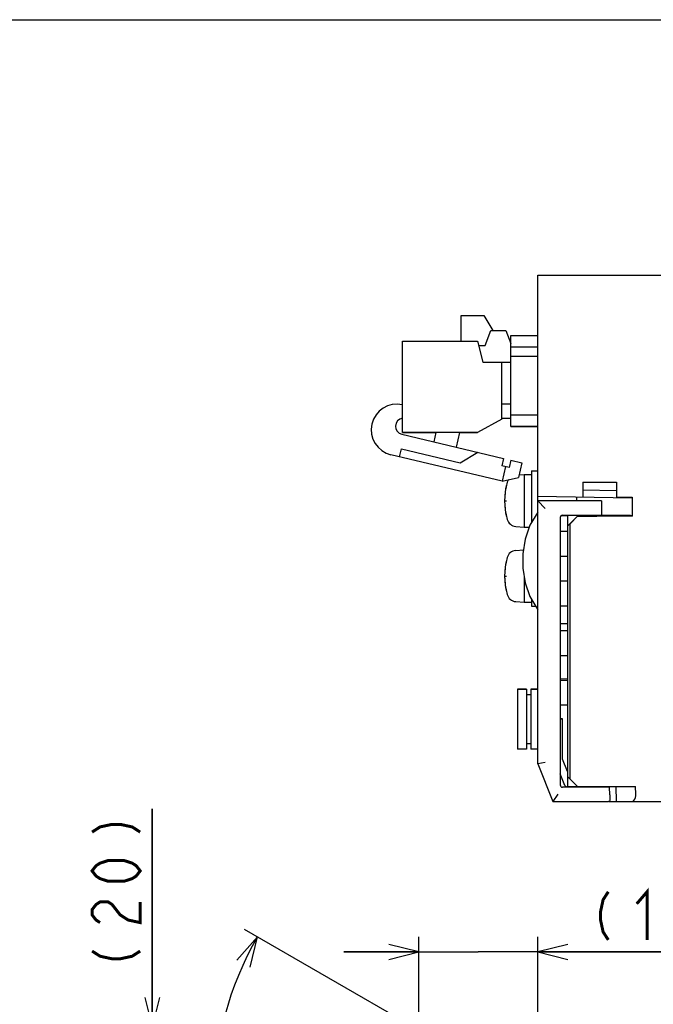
# Model space of a CAD drawing. Extents: x 0 to 840, y 0 to 594.
# Tile 19 of 21: x 531 to 615, y 463 to 594. Entities that reach past the tile are written whole.
import ezdxf

# ---------------------------------------------------------------- set-up
doc = ezdxf.new("R2010")
doc.units = 0
doc.header["$LTSCALE"] = 46.2
doc.layers.get('0').update_dxf_attribs({"linetype": 'CONTINUOUS'})
for name, color, linetype in [('ALL_AXIS', 7, 'CONTINUOUS'), ('ALL_CURVE', 7, 'CONTINUOUS'), ('ALL_DIM', 7, 'CONTINUOUS'), ('ALL_FEATURES', 7, 'CONTINUOUS')]:
    doc.layers.add(name, color=color, linetype=linetype)
doc.dimstyles.get("Standard").update_dxf_attribs({"dimtxt": 2.5, "dimasz": 2.5, "dimexe": 1.25, "dimexo": 0.625, "dimtad": 1, "dimcen": 2.5, "dimazin": 3, "dimtfac": 1, "dimtmove": 0, "dimatfit": 3})

# ---------------------------------------------------------------- blocks, each defined once
blk = doc.blocks.new('_OPEN')
at = {"color": 0, "linetype": 'BYBLOCK'}
for p, q in [((0, 0), (-1, 0.25)), ((-1, -0.25), (0, 0)), ((-1, 0), (0, 0))]:
    blk.add_line(p, q, dxfattribs=at)
blk = doc.blocks.new('*D6')
at = {"layer": 'ALL_DIM', "color": 2, "linetype": 'CONTINUOUS'}
for p, q in [((584.22, 457.29), (584.22, 472)), ((600, 441.53), (600, 472)), ((584.22, 470), (574.22, 470)), ((574.22, 470), (592.11, 470)), ((628.31, 470), (592.11, 470)), ((600, 470), (628.31, 470))]:
    blk.add_line(p, q, dxfattribs=at)
at = {"layer": 'ALL_DIM', "color": 2, "linetype": 'CONTINUOUS', "xscale": 4, "yscale": 4, "zscale": 4}
blk.add_blockref('_OPEN', (584.22, 470), dxfattribs=at)
at = {"layer": 'ALL_DIM', "color": 2, "linetype": 'CONTINUOUS', "xscale": 4, "yscale": 4, "zscale": 4, "rotation": 180}
blk.add_blockref('_OPEN', (600, 470), dxfattribs=at)
blk = doc.blocks.new('*D7')
at = {"layer": 'ALL_DIM', "color": 2, "linetype": 'CONTINUOUS'}
for p, q in [((548.75, 459.95), (548.75, 489.03)), ((548.75, 489.03), (548.75, 449.97)), ((585.55, 459.95), (546.75, 459.95)), ((548.75, 430), (548.75, 449.97)), ((598.05, 440), (546.75, 440)), ((548.75, 440), (548.75, 430))]:
    blk.add_line(p, q, dxfattribs=at)
at = {"layer": 'ALL_DIM', "color": 2, "linetype": 'CONTINUOUS', "xscale": 4, "yscale": 4, "zscale": 4}
for p, rotation in [((548.75, 459.95), 270), ((548.75, 440), 90)]:
    blk.add_blockref('_OPEN', p, dxfattribs=dict(at, rotation=rotation))
blk = doc.blocks.new('*D8')
at = {"layer": 'ALL_DIM', "color": 2, "linetype": 'CONTINUOUS'}
for p, q in [((585.84, 458.67), (561, 473)), ((600, 437), (600, 405.46))]:
    blk.add_line(p, q, dxfattribs=at)
for points in [[(561.79, 467.99), (562.74, 472), (560.01, 468.91)], [(595.96, 406.65), (600, 407.46), (596.05, 408.65)]]:
    blk.add_lwpolyline(points, dxfattribs=at)
for start, end in [(150, 210), (210, 270)]:
    blk.add_arc((600, 450.49), 43.03, start, end, dxfattribs=at)

msp = doc.modelspace()

# ---------------------------------------------------------------- linework, layer by layer
at = {"color": 7, "linetype": 'CONTINUOUS'}
msp.add_line((0, 594), (840, 594), dxfattribs=at)
at = {"layer": 'ALL_AXIS', "color": 7, "linetype": 'CONTINUOUS'}
for p, q in [((589.82, 551.225), (589.82, 554.675)), ((589.82, 554.675), (592.82, 554.675)), ((582.02, 539.075), (582.02, 551.225)), ((582.02, 551.225), (592.02, 551.225)), ((592.02, 551.225), (592.72, 548.425)), ((595.22, 540.875), (592.02, 539.075)), ((592.02, 539.075), (582.02, 539.075)), ((586.517, 539.065), (582.02, 539.065)), ((592.02, 539.065), (589.601, 539.065)), ((597.515, 533.44), (598.2, 533.5)), ((598.2, 533.5), (598.2, 526.5)), ((598.2, 533.5), (599.2, 533.5)), ((599.2, 534), (599.2, 527.135)), ((599.2, 534), (600, 534)), ((606.535, 528.1), (606.539, 527.98)), ((608.465, 528.1), (608.462, 528.003)), ((597.081, 526.598), (598.2, 526.5)), ((598.2, 526.5), (598.887, 526.5)), ((597.081, 523.402), (598.116, 523.493)), ((598.2, 519.965), (598.2, 516.5)), ((597.081, 516.598), (598.2, 516.5)), ((598.2, 516.5), (599.2, 516.5)), ((599.2, 516.865), (599.2, 516)), ((599.2, 516), (599.707, 516)), ((597.3, 504.95), (597.3, 496.95)), ((597.3, 504.95), (598.5, 504.95)), ((599.1, 504.95), (600, 504.95)), ((606.538, 492), (606.535, 491.9)), ((608.462, 492), (608.465, 491.9))]:
    msp.add_line(p, q, dxfattribs=at)
for centre, radius, start, end in [((581.277, 539.442), 3.415, 77.43071, 256.63689), ((582.173, 539.911), 1.078, 98.84573, 256.63689), ((604.6, 530), 9, 164.11915, 195.88085), ((597.194, 532.107), 1.3, 146.64912, 164.11915), ((597.194, 527.893), 1.3, 195.88085, 265), ((597.194, 522.107), 1.3, 95, 164.11915), ((604.6, 520), 9, 164.11915, 195.88085), ((597.194, 517.893), 1.3, 195.88085, 265)]:
    msp.add_arc(centre, radius, start, end, dxfattribs=at)
at = {"layer": 'ALL_CURVE', "color": 40, "linetype": 'CONTINUOUS'}
for p, q in [((595.6, 530), (595.848, 530)), ((595.6, 520), (595.848, 520))]:
    msp.add_line(p, q, dxfattribs=at)
for centre in [(604.6, 530), (604.6, 520)]:
    msp.add_arc(centre, 9, 166.5066, 193.4934, dxfattribs=at)
at = {"layer": 'ALL_DIM', "color": 2, "linetype": 'CONTINUOUS', "const_width": 0.4}
for points in [[(540.75, 485.938), (541.817, 486.626), (543.417, 486.97), (544.483, 486.97), (546.083, 486.626), (547.15, 485.938)], [(547.15, 480.778), (546.617, 480.09), (546.083, 479.746), (545.017, 479.402), (542.883, 479.402), (541.817, 479.746), (541.283, 480.09), (540.75, 480.778), (541.283, 481.466), (541.817, 481.81), (542.883, 482.154), (545.017, 482.154), (546.083, 481.81), (546.617, 481.466), (547.15, 480.778)], [(609.388, 478), (608.7, 476.933), (608.356, 475.333), (608.356, 474.267), (608.7, 472.667), (609.388, 471.6)], [(613.172, 476.4), (614.548, 478), (614.548, 471.6)], [(541.817, 473.898), (541.283, 474.242), (540.75, 474.93), (540.75, 475.618), (541.283, 476.306), (541.817, 476.65), (542.883, 476.65), (543.417, 476.306), (543.95, 475.618), (544.483, 474.93), (545.55, 474.242), (547.15, 473.898), (547.15, 476.65)], [(540.75, 470.114), (541.817, 469.426), (543.417, 469.082), (544.483, 469.082), (546.083, 469.426), (547.15, 470.114)]]:
    msp.add_lwpolyline(points, dxfattribs=at)
at = {"layer": 'ALL_FEATURES', "color": 7, "linetype": 'CONTINUOUS'}
for p, q in [((600, 495), (600, 560)), ((600, 560), (775.8, 560)), ((592.82, 554.675), (594.023, 552.665)), ((593.02, 550.665), (593.77, 552.665)), ((593.77, 552.665), (595.77, 552.665)), ((595.77, 552.665), (596.42, 550.932)), ((596.42, 539.9), (596.42, 552)), ((596.42, 552), (600, 552)), ((592.16, 550.665), (593.02, 550.665)), ((596.42, 550.5), (600, 550.5)), ((596.42, 549.26), (600, 549.26)), ((592.72, 548.425), (596.42, 548.425)), ((595.22, 540.875), (595.22, 548.425)), ((596.42, 542.875), (595.22, 542.875)), ((596.42, 540.965), (595.22, 540.965)), ((596.42, 540.955), (595.22, 540.955)), ((600, 541.4), (596.42, 541.4)), ((596.42, 539.9), (600, 539.9)), ((600, 539.89), (596.42, 539.89)), ((581.924, 538.862), (595.469, 535.644)), ((586.226, 537.84), (586.52, 539.075)), ((589.603, 539.075), (589.145, 537.147)), ((595.262, 532.61), (580.488, 536.12)), ((581.641, 535.846), (581.896, 536.916)), ((581.896, 536.916), (589.679, 535.067)), ((589.679, 535.067), (592.064, 536.453)), ((595.469, 535.644), (595.238, 534.671)), ((596.211, 534.44), (595.238, 534.671)), ((595.725, 534.556), (595.262, 532.61)), ((596.442, 535.413), (596.211, 534.44)), ((596.442, 535.413), (597.902, 535.067)), ((597.902, 535.067), (597.439, 533.121)), ((595.262, 532.61), (597.439, 533.121)), ((606, 532.5), (606, 530.5)), ((606, 532.5), (610.5, 532.5)), ((610.5, 532.5), (610.5, 530.5)), ((600, 530.605), (612.512, 530.386)), ((605.2, 530), (605.2, 530.514)), ((610.5, 531.352), (606, 531.43)), ((610.5, 530.5), (612.544, 530.5)), ((612.512, 530.5), (612.512, 530.386)), ((612.544, 530.5), (612.544, 527.956)), ((600, 530), (601, 529)), ((608.469, 530), (600, 530)), ((608.469, 530), (608.5, 529.1)), ((604, 528), (603.081, 527.984)), ((603.29, 528.093), (603.5, 528.1)), ((603.5, 528.1), (608.465, 528.1)), ((604, 528.1), (604, 528.045)), ((604, 526.677), (604, 528.04)), ((606.534, 528.025), (604, 528.04)), ((604, 526.677), (605.3, 527.979)), ((605.3, 527.956), (604.3, 526.956)), ((606.535, 528.043), (605.3, 528.044)), ((605.3, 527.979), (607.574, 527.982)), ((605.3, 527.956), (605.3, 527.979)), ((612.544, 527.956), (605.3, 527.956)), ((606.539, 527.98), (606.535, 528.1)), ((608.5, 529.1), (608.465, 528.1)), ((611.512, 528.04), (608.465, 528.042)), ((612.477, 528.023), (612.544, 527.956)), ((603, 527.793), (603, 492.207)), ((604.3, 526.956), (604, 526.661)), ((604, 491.9), (604, 526.661)), ((604.3, 493), (604.3, 526.956)), ((604, 525.9), (603, 525.9)), ((604, 522.6), (603, 522.6)), ((604, 519.3), (603, 519.3)), ((604, 516), (603, 516)), ((603, 513.698), (604, 513.663)), ((604, 512.7), (603, 512.7)), ((604, 509.4), (603, 509.4)), ((604, 506.337), (603, 506.302)), ((604, 506.1), (603, 506.1)), ((598.5, 504.95), (597.3, 504.95)), ((598.5, 504.95), (598.5, 496.95)), ((599.1, 504.95), (599.1, 496.95)), ((600, 504.95), (599.1, 504.95)), ((599.1, 504.2), (598.5, 504.2)), ((604, 502.8), (603, 502.8)), ((603, 501.005), (603.3, 501)), ((603.3, 501), (603, 500.99)), ((603.3, 495.635), (603.3, 501)), ((599.1, 497.7), (598.5, 497.7)), ((598.5, 496.95), (597.3, 496.95)), ((600, 496.95), (599.1, 496.95)), ((601, 495.193), (600, 495)), ((603.954, 494.001), (603.3, 495.635)), ((600, 495), (602, 490)), ((604, 494), (603.954, 494.001)), ((603.615, 492.156), (603, 493.693)), ((604, 493.3), (605.3, 492)), ((603.5, 491.9), (603.29, 491.907)), ((609.565, 491.9), (603.5, 491.9)), ((604, 491.965), (603.888, 491.967)), ((604, 492), (613, 492)), ((606.535, 491.9), (606.538, 492)), ((608.95, 492), (608.953, 491.9)), ((609.6, 490.9), (609.565, 491.9)), ((610.471, 490), (610.431, 492)), ((613.04, 491), (613, 492)), ((602.677, 491), (602, 490)), ((602, 490), (609.43, 490)), ((609.49, 490), (775, 490)), ((609.6, 490.9), (609.573, 490.134))]:
    msp.add_line(p, q, dxfattribs=at)
for points in [[(600, 528.5), (598.972, 526.746), (598.332, 524.889), (598.035, 522.97), (598.035, 521.03), (598.332, 519.111), (598.972, 517.254), (600, 515.5)], [(607.574, 527.982), (607.855, 527.983), (608.109, 527.985), (608.318, 527.989)], [(608.318, 527.989), (608.466, 527.993), (608.541, 527.998), (608.55, 528)], [(608.55, 528), (608.539, 528.003), (608.462, 528.007)], [(612.477, 528.023), (612.441, 528.027), (612.343, 528.032), (612.19, 528.035), (611.992, 528.038), (611.761, 528.04), (611.512, 528.04)], [(609.573, 490.134), (609.556, 490.057), (609.51, 490.014), (609.43, 490)], [(612.503, 490), (612.664, 490.04), (612.805, 490.154), (612.916, 490.324), (612.992, 490.531), (613.033, 490.76), (613.04, 491)]]:
    msp.add_lwpolyline(points, dxfattribs=at)
for centre, start, end in [((603.3, 527.793), 92, 180), ((603.3, 492.207), 180, 268), ((603.893, 492.267), 201.80141, 269)]:
    msp.add_arc(centre, 0.3, start, end, dxfattribs=at)

# ---------------------------------------------------------------- dimensions: what is measured, and where the dimension line sits
at = {"layer": 'ALL_DIM', "color": 2, "linetype": 'CONTINUOUS'}
for base, p1, p2, angle, picture, middle in [((548.75, 459.947), (599.051, 440), (586.551, 459.947), 90, '*D7', (548.75, 467.018)), ((584.219, 470), (600, 440.528), (584.219, 456.292), 180, '*D6', (606.292, 470))]:
    dim = msp.add_linear_dim(base=base, p1=p1, p2=p2, angle=angle, dimstyle='Standard', dxfattribs=at)
    dim.commit()
    dim.dimension.update_dxf_attribs({"geometry": picture, "text_midpoint": middle, "dimtype": 128})
dim = msp.add_angular_dim_2l(base=(562.73623, 428.97613), line1=((587.074, 457.95321), (586.70136, 458.16835)), line2=((600, 438.43028), (600, 438)), dimstyle='Standard', dxfattribs=at)
dim.commit()
dim.dimension.update_dxf_attribs({"geometry": '*D8', "text_midpoint": (561.98859, 430.32645), "dimtype": 130})

doc.saveas('drawing.dxf')
